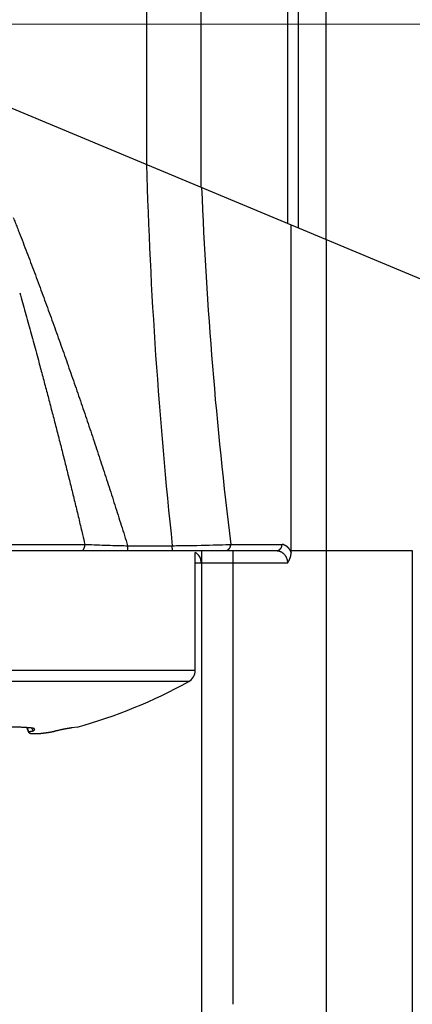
# Model space of a CAD drawing. Header units: millimetres. Extents: x 0 to 1733, y 0 to 1188.
# Tile 112 of 157: x 484.2 to 490.47, y 657.36 to 673.07. Entities that reach past the tile are written whole.
import ezdxf

# ---------------------------------------------------------------- set-up
doc = ezdxf.new("R2010")
doc.units = ezdxf.units.MM
doc.header["$LTSCALE"] = 0.727559
doc.linetypes.add('CENTER', pattern=[50.8, 31.75, -6.35, 6.35, -6.35])
for name, color, linetype in [('NoLayerName_001', 7, 'Continuous'), ('NoLayerName_004', 7, 'Continuous'), ('NoLayerName_007', 7, 'Continuous')]:
    doc.layers.add(name, color=color, linetype=linetype)
doc.styles.get("Standard").update_dxf_attribs({"font": 'txt', "bigfont": 'extfont2'})
doc.dimstyles.get("Standard").update_dxf_attribs({"dimtxt": 2.5, "dimasz": 2.5, "dimexe": 1, "dimexo": 1, "dimtad": 1, "dimdec": 3, "dimzin": 0, "dimdsep": 46, "dimtxsty": 'Standard', "dimcen": 2.5, "dimadec": 3, "dimazin": 0, "dimtfac": 0.75, "dimtdec": 3, "dimtmove": 0, "dimatfit": 3, "dimfxl": 1, "dimarcsym": 0})

# ---------------------------------------------------------------- blocks, each defined once
blk = doc.blocks.new('_OPEN30')
at = {"color": 0, "linetype": 'ByBlock', "lineweight": -2}
for p, q in [((-1, 0.267949), (0, 0)), ((0, 0), (-1, -0.267949)), ((0, 0), (-1, 0))]:
    blk.add_line(p, q, dxfattribs=at)
blk = doc.blocks.new('*D149')
at = {"layer": 'Defpoints', "color": 0}
for p in [(420.5, 757.5), (720, 730), (420.5, 580)]:
    blk.add_point(p, dxfattribs=at)
at = {"layer": 'NoLayerName_001', "color": 0, "linetype": 'Continuous', "lineweight": 13}
for p, q in [((420.5, 753.5), (420.5, 576)), ((720, 726), (720, 576)), ((712, 580), (428.5, 580))]:
    blk.add_line(p, q, dxfattribs=at)
at = {"layer": 'NoLayerName_001', "color": 0, "lineweight": 13, "xscale": 8, "yscale": 8, "zscale": 8, "rotation": 180}
blk.add_blockref('_OPEN30', (420.5, 580), dxfattribs=at)
at = {"layer": 'NoLayerName_001', "color": 0, "lineweight": 13, "xscale": 8, "yscale": 8, "zscale": 8}
blk.add_blockref('_OPEN30', (720, 580), dxfattribs=at)
at = {"layer": 'NoLayerName_001', "color": 0, "lineweight": 13, "insert": (570.25, 591.674), "char_height": 12.8, "attachment_point": 5}
blk.add_mtext('\\W0.8594;３００', dxfattribs=at)

msp = doc.modelspace()

# ---------------------------------------------------------------- linework, layer by layer
at = {"layer": 'NoLayerName_001', "color": 4, "linetype": 'CENTER', "lineweight": 13}
msp.add_line((540, 673), (430, 673), dxfattribs=at)
at = {"layer": 'NoLayerName_001', "color": 6, "linetype": 'Continuous', "lineweight": 25}
for p, q in [((480.04166024, 664.6), (485.67659599, 664.6)), ((487, 662.68824545), (487, 664.57320416)), ((487, 662.68824545), (479, 662.68824545)), ((486.8974359, 662.51358508), (479.1025641, 662.51358508)), ((484.34502585, 661.69885576), (484.31537952, 661.77628056)), ((484.34446722, 661.70848305), (484.31785242, 661.7760857)), ((484.41208031, 661.72341999), (484.39120448, 661.76978866)), ((485.11466472, 661.78454842), (485.03478293, 661.77293021))]:
    msp.add_line(p, q, dxfattribs=at)
for centre, radius, start, end in [((486.8, 662.68824545), 0.2, 299.155365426, 0), ((483, 669.5), 8, 285.327328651, 299.155365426)]:
    msp.add_arc(centre, radius, start, end, dxfattribs=at)
for points, knots in [([(484.35508684, 661.77293021), (484.34611006, 661.77372226), (484.32816348, 661.77539592), (484.30119739, 661.77736931), (484.27421174, 661.77906838), (484.24720736, 661.78046967), (484.22019181, 661.78162635), (484.19316936, 661.78257135), (484.16614233, 661.78331839), (484.13911176, 661.78387945), (484.11207844, 661.78426699), (484.08504318, 661.78449338), (484.05800675, 661.78457095), (484.03096983, 661.7845122), (484.00393302, 661.78432076), (483.97689687, 661.7840001), (483.94986191, 661.78355373), (483.92282868, 661.78298513), (483.89579772, 661.7822978), (483.86876956, 661.78149525), (483.84174473, 661.78058096), (483.81472378, 661.77955849), (483.78770725, 661.77843108), (483.76069563, 661.77720322), (483.73368965, 661.77587466), (483.70668908, 661.77446288), (483.68869398, 661.77343376), (483.67969609, 661.77293021)], [0, 0, 0, 0, 0.0270349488, 0.05407157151, 0.08111057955, 0.10815134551, 0.13519205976, 0.16223063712, 0.18926746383, 0.21630344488, 0.24333922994, 0.27037523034, 0.29741163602, 0.32444847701, 0.35148583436, 0.37852378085, 0.40556233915, 0.43260148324, 0.45964113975, 0.4866811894, 0.5137214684, 0.54076176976, 0.56780184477, 0.59484140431, 0.62188012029, 0.64891762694, 0.67595352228, 0.67595352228, 0.67595352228, 0.67595352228]), ([(484.34502584, 661.69885577), (484.34483514, 661.69947725), (484.34439354, 661.70070833), (484.34408582, 661.70265266), (484.34398276, 661.70461207), (484.3440914, 661.70657066), (484.34435833, 661.70784445), (484.34446722, 661.70848305)], [0, 0, 0, 0, 0.0019502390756, 0.0039126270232, 0.0058777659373, 0.0078323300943, 0.0097757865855, 0.0097757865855, 0.0097757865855, 0.0097757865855]), ([(484.34446722, 661.70848305), (484.34554484, 661.70890037), (484.34769108, 661.70975844), (484.3509639, 661.71090481), (484.35426181, 661.71197841), (484.35758685, 661.71297301), (484.36093321, 661.71390234), (484.36429718, 661.71477477), (484.36767448, 661.71560016), (484.3710611, 661.71638768), (484.37445317, 661.71714792), (484.37784977, 661.71788127), (484.38125092, 661.71858594), (484.38465668, 661.71926074), (484.38806716, 661.71990435), (484.39148243, 661.72051546), (484.39490259, 661.72109281), (484.39832774, 661.72163496), (484.40175792, 661.72214109), (484.40519341, 661.72260814), (484.40863358, 661.72304133), (484.41093173, 661.72329046), (484.41208031, 661.72341999)], [0, 0, 0, 0, 0.003466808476, 0.006933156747, 0.010400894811, 0.013871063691, 0.017343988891, 0.020819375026, 0.024296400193, 0.02777380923, 0.031250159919, 0.034724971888, 0.038198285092, 0.04167017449, 0.045140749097, 0.048610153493, 0.052078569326, 0.055546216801, 0.059013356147, 0.062480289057, 0.065947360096, 0.069414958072, 0.069414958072, 0.069414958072, 0.069414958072]), ([(484.39093495, 661.67778187), (484.38807465, 661.67823667), (484.38234186, 661.67906359), (484.37383918, 661.68079592), (484.36539725, 661.68306803), (484.35738321, 661.68661826), (484.34955121, 661.69118248), (484.34670933, 661.69651333), (484.34502584, 661.69885577)], [0, 0, 0, 0, 0.008688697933, 0.017367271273, 0.026040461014, 0.034802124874, 0.043772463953, 0.052426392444, 0.052426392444, 0.052426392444, 0.052426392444]), ([(484.43791091, 661.75210523), (484.43740437, 661.75292751), (484.43652001, 661.75468847), (484.43433851, 661.75673431), (484.43194357, 661.75849993), (484.42938241, 661.76002501), (484.42674688, 661.7613467), (484.42405099, 661.76248145), (484.42130895, 661.76346553), (484.41853093, 661.76433131), (484.41572827, 661.76511388), (484.41290885, 661.76584004), (484.4100737, 661.76651058), (484.40722489, 661.76713), (484.40436413, 661.7677018), (484.40149321, 661.76822975), (484.39861393, 661.76871754), (484.39572806, 661.76916889), (484.39283737, 661.76958746), (484.38994347, 661.76997723), (484.38704731, 661.77034077), (484.3841492, 661.77067897), (484.38124928, 661.77099309), (484.37834766, 661.7712843), (484.37544445, 661.77155379), (484.37253976, 661.77180276), (484.36963371, 661.7720324), (484.3667264, 661.77224387), (484.36381796, 661.7724385), (484.36090847, 661.77261694), (484.35799815, 661.77278239), (484.35605723, 661.77287987), (484.35508684, 661.77293021)], [0, 0, 0, 0, 0.002897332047, 0.005847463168, 0.008851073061, 0.011832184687, 0.014772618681, 0.017691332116, 0.020601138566, 0.023509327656, 0.026418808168, 0.029329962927, 0.032243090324, 0.035158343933, 0.03807565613, 0.04099475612, 0.043915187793, 0.046836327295, 0.049757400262, 0.052677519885, 0.055596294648, 0.058513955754, 0.0614307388, 0.064346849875, 0.067262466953, 0.070177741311, 0.073092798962, 0.0760077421, 0.078922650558, 0.081837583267, 0.084752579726, 0.087667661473, 0.087667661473, 0.087667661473, 0.087667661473]), ([(484.72746041, 661.70848305), (484.72461106, 661.70796271), (484.71891313, 661.70691685), (484.7103604, 661.70537892), (484.70180375, 661.70386061), (484.69324258, 661.70236616), (484.68467703, 661.70089568), (484.67610704, 661.69945038), (484.66753262, 661.69803119), (484.65895374, 661.69663909), (484.65037039, 661.69527507), (484.64178255, 661.69394011), (484.63319022, 661.69263518), (484.62459338, 661.69136128), (484.61599201, 661.69011937), (484.60738609, 661.68891044), (484.59877563, 661.68773547), (484.59016059, 661.68659545), (484.58154097, 661.68549133), (484.57291675, 661.68442416), (484.56428799, 661.68339474), (484.55565453, 661.68240592), (484.54701627, 661.68146088), (484.5383731, 661.68056271), (484.52972493, 661.67971454), (484.52107166, 661.67891948), (484.51241319, 661.6781807), (484.50374956, 661.67750108), (484.49508093, 661.67688493), (484.48640757, 661.67633839), (484.47772993, 661.67586723), (484.46904845, 661.67547726), (484.46036357, 661.67517461), (484.45167593, 661.67496404), (484.44298629, 661.67485596), (484.43429564, 661.67487514), (484.42560556, 661.67504516), (484.41691717, 661.67538641), (484.40823569, 661.67593321), (484.39956419, 661.67666703), (484.39381341, 661.6774334), (484.39093495, 661.67778187)], [0, 0, 0, 0, 0.00868941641, 0.01737934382, 0.02606967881, 0.03476032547, 0.04345119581, 0.05214221, 0.06083329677, 0.06952439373, 0.07821544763, 0.08690641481, 0.09559726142, 0.10428796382, 0.11297850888, 0.12166889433, 0.1303591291, 0.13904923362, 0.14773924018, 0.15642919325, 0.16511913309, 0.17380901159, 0.18249877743, 0.19118842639, 0.19987800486, 0.2085676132, 0.21725740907, 0.22594759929, 0.23463812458, 0.24332865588, 0.25201898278, 0.26070904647, 0.26939895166, 0.27808897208, 0.28677911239, 0.29546915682, 0.30415981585, 0.3128530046, 0.32155192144, 0.33025494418, 0.33895334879, 0.33895334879, 0.33895334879, 0.33895334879]), ([(484.41208031, 661.72341999), (484.412486, 661.72363566), (484.41329879, 661.72406481), (484.41451088, 661.72472229), (484.41571822, 661.72538926), (484.41691922, 661.72606789), (484.41811325, 661.72675859), (484.41929943, 661.72746224), (484.42047694, 661.72817957), (484.42164494, 661.72891138), (484.42280261, 661.72965843), (484.42394911, 661.73042152), (484.4250837, 661.73120136), (484.42620496, 661.73199975), (484.42731135, 661.73281875), (484.42840134, 661.73366037), (484.42947341, 661.73452663), (484.43052602, 661.73541956), (484.43155772, 661.73634111), (484.43256664, 661.73729355), (484.43355136, 661.73827675), (484.43450233, 661.73929544), (484.43540073, 661.74035916), (484.4362279, 661.74147506), (484.43696448, 661.7426508), (484.43759098, 661.74389388), (484.43808559, 661.74520876), (484.43842711, 661.74658474), (484.438606, 661.74799768), (484.43859277, 661.74941156), (484.43840605, 661.75080688), (484.43805669, 661.75166902), (484.43791091, 661.75210523)], [0, 0, 0, 0, 0.001378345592, 0.002757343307, 0.004136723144, 0.005516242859, 0.006895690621, 0.008274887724, 0.009653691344, 0.011031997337, 0.01240974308, 0.013786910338, 0.015163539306, 0.01653982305, 0.017916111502, 0.01929289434, 0.020670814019, 0.022050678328, 0.023433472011, 0.024820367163, 0.026212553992, 0.027607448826, 0.028999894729, 0.030387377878, 0.031771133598, 0.033157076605, 0.03455658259, 0.035976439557, 0.037401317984, 0.03881594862, 0.040212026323, 0.041591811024, 0.041591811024, 0.041591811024, 0.041591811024]), ([(484.73001521, 661.70906683), (484.72958951, 661.70896914), (484.72873826, 661.70877299), (484.72788631, 661.70857996), (484.72746041, 661.70848305)], [0, 0, 0, 0, 0.0013103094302, 0.0026206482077, 0.0026206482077, 0.0026206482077, 0.0026206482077]), ([(484.77754585, 661.72341999), (484.77720474, 661.72315201), (484.77655798, 661.72253806), (484.77531481, 661.72204693), (484.77411079, 661.72151013), (484.7728965, 661.72101449), (484.7716832, 661.72053852), (484.77045956, 661.72008692), (484.7692252, 661.71965413), (484.76798194, 661.71923666), (484.76673301, 661.71883134), (484.76548139, 661.71843462), (484.7642289, 661.71804399), (484.76297569, 661.71765966), (484.76172159, 661.71728117), (484.76046631, 661.71690821), (484.75920963, 661.71654041), (484.7579514, 661.71617746), (484.75669159, 661.71581915), (484.7554303, 661.71546527), (484.75416761, 661.71511564), (484.75290361, 661.71477006), (484.7516384, 661.71442837), (484.75037207, 661.71409035), (484.74910472, 661.71375583), (484.74783645, 661.71342462), (484.74656735, 661.71309654), (484.74529751, 661.71277138), (484.74402702, 661.71244897), (484.74275597, 661.71212911), (484.74148437, 661.71181177), (484.74021223, 661.71149693), (484.73893955, 661.71118459), (484.73766631, 661.71087472), (484.73639253, 661.7105673), (484.73511819, 661.71026233), (484.73384331, 661.70995975), (484.73256785, 661.70965966), (484.7312919, 661.70936165), (484.73044073, 661.70916529), (484.73001521, 661.70906683)], [0, 0, 0, 0, 0.001301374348, 0.002637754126, 0.003961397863, 0.005268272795, 0.006568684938, 0.007872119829, 0.009180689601, 0.010492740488, 0.011806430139, 0.013119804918, 0.014431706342, 0.015742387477, 0.017052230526, 0.018361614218, 0.019670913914, 0.020980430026, 0.022290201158, 0.023600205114, 0.024910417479, 0.026220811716, 0.027531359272, 0.028842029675, 0.030152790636, 0.031463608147, 0.032774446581, 0.03408526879, 0.035396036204, 0.036706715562, 0.038017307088, 0.039327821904, 0.040638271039, 0.041948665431, 0.043259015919, 0.044569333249, 0.045879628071, 0.047189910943, 0.048500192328, 0.049810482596, 0.049810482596, 0.049810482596, 0.049810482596]), ([(485.03478293, 661.77293021), (485.03131406, 661.77251757), (485.0243697, 661.77174311), (485.01399056, 661.77027616), (485.00363007, 661.76867784), (484.99328806, 661.76695265), (484.98295906, 661.76515001), (484.97263777, 661.76330862), (484.96232421, 661.76143268), (484.9520181, 661.75952337), (484.9417188, 661.75758262), (484.9314257, 661.75561215), (484.92113822, 661.7536137), (484.91085576, 661.75158909), (484.90057789, 661.74953989), (484.89030443, 661.74746712), (484.88003521, 661.74537186), (484.8697701, 661.74325521), (484.85950895, 661.74111825), (484.84583245, 661.73824329), (484.82874611, 661.7346045), (484.80825649, 661.73017315), (484.79119136, 661.72643733), (484.78095738, 661.72417338), (484.77754585, 661.72341999)], [0, 0, 0, 0, 0.01047999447, 0.02096067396, 0.03144371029, 0.04192891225, 0.05241469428, 0.0628990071, 0.07338163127, 0.08386296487, 0.09434338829, 0.104823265, 0.11530294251, 0.12578275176, 0.13626289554, 0.1467433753, 0.15722416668, 0.16770523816, 0.17818655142, 0.18866806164, 0.20963145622, 0.23059495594, 0.25155800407, 0.26203916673, 0.26203916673, 0.26203916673, 0.26203916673])]:
    msp.add_open_spline(points, degree=3, knots=knots, dxfattribs=at)
at = {"layer": 'NoLayerName_004', "color": 6, "linetype": 'Continuous', "lineweight": 25}
for p, q in [((480.68885509, 673.07125946), (510.69887005, 660.54214114)), ((488.53205081, 664.56583124), (488.53205081, 669.79674169)), ((489.09004342, 669.56378095), (489.09004342, 656.25804228)), ((480.46401431, 664.69999999), (485.24045351, 664.7)), ((485.92292299, 664.67831952), (486.10144718, 664.67852339)), ((486.10144718, 664.67852339), (486.45773079, 664.67892397)), ((486.45773079, 664.67892397), (486.63549021, 664.67912234)), ((487.5687075, 664.7), (488.38771324, 664.7)), ((485.67659599, 664.6), (488.3011107, 664.6)), ((487.1, 664.6), (487.1, 664.4)), ((487.6, 664.6), (487.6, 657.36220287)), ((488.53205081, 664.6), (490.46641546, 664.6)), ((490.46641546, 664.6), (490.46641546, 656.07079522)), ((488.47431578, 664.4), (487, 664.4)), ((487.1, 664.4), (487.1, 656.690693))]:
    msp.add_line(p, q, dxfattribs=at)
for centre, radius, start, end in [((565.31979178, 673.08274223), 79.13178802, 181.6811952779, 186.0961768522), ((555.43852788, 673.10196559), 68.38790495, 182.2703294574, 187.0570446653), ((486.75859841, 703.49369662), 38.82338684, 267.758940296, 267.912761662), ((487.13305454, 713.83384071), 49.17030874, 267.915548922, 268.313855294), ((487.31971479, 719.88563334), 55.22497402, 268.305027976, 268.550674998), ((486.11046514, 715.73923104), 51.06280369, 270.589123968, 270.743134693), ((486.23867019, 706.65368874), 41.97636407, 270.728998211, 271.431121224), ((486.78210303, 684.20754462), 19.5236569, 271.481988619, 272.075256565), ((487.14627648, 673.9088981), 9.2185819, 272.131202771, 272.626433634), ((488.38757566, 664.59791836), 0.10208174, 76.926625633, 89.922780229), ((486.9, 664.4), 0.2, 0, 60)]:
    msp.add_arc(centre, radius, start, end, dxfattribs=at)
for points, knots in [([(484.0972105, 669.91408753), (484.10766351, 669.88763617), (484.12860841, 669.83474886), (484.15979237, 669.75532594), (484.20119851, 669.64936162), (484.25258634, 669.51676221), (484.3137226, 669.35743913), (484.37436976, 669.19792928), (484.434555, 669.03824462), (484.49430218, 668.87839564), (484.5536362, 668.71839292), (484.61257144, 668.55824287), (484.67112267, 668.39795183), (484.72930389, 668.23752584), (484.78712093, 668.07696796), (484.84458016, 667.9162815), (484.90168782, 667.75546971), (484.95845007, 667.59453581), (485.01487357, 667.43348314), (485.07096309, 667.27231414), (485.1267185, 667.11102938), (485.1821405, 666.94962957), (485.23722957, 666.78811533), (485.29198623, 666.62648731), (485.3464111, 666.46474628), (485.400504, 666.30289292), (485.45426396, 666.14092785), (485.50769016, 665.97885181), (485.56078172, 665.81666555), (485.61353771, 665.65436979), (485.66595755, 665.49196536), (485.71803932, 665.32945267), (485.76978603, 665.16683366), (485.82118239, 665.0041046), (485.8722813, 664.84128294), (485.90601478, 664.73263187), (485.92292299, 664.67831952)], [0, 0, 0, 0, 0.0853256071, 0.1706510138, 0.255976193, 0.4266261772, 0.5972760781, 0.7679259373, 0.9385758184, 1.1092256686, 1.2798753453, 1.4505250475, 1.6211749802, 1.7918252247, 1.9624757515, 2.1331264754, 2.3037772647, 2.474427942, 2.6450782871, 2.81572824, 2.9863780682, 3.1570280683, 3.3276785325, 3.4983297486, 3.6689819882, 3.8396352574, 4.0102893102, 4.1809438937, 4.3515987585, 4.5222536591, 4.6929083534, 4.8635626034, 5.0342161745, 5.204868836, 5.375520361, 5.5461705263, 5.5461705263, 5.5461705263, 5.5461705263]), ([(484.19933023, 668.71254935), (484.21381812, 668.6614117), (484.24286937, 668.55915768), (484.28599353, 668.40564859), (484.3288614, 668.2520677), (484.37142981, 668.09840329), (484.41371659, 667.94466102), (484.4557232, 667.79084187), (484.50441076, 667.61129919), (484.55960463, 667.40598643), (484.62110604, 667.1748516), (484.68201659, 666.94356032), (484.74233869, 666.71211425), (484.8020745, 666.48051504), (484.86122558, 666.24876454), (484.91979073, 666.01686425), (484.97776949, 665.78481612), (485.03515955, 665.5526217), (485.09196527, 665.32028411), (485.14816605, 665.08780057), (485.19764919, 664.88103561), (485.22820239, 664.75171925), (485.24045351, 664.7)], [0, 0, 0, 0, 0.1594510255, 0.3189021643, 0.4783534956, 0.6378050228, 0.7972567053, 0.9567084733, 1.1161602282, 1.3553375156, 1.5945142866, 1.8336910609, 2.072868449, 2.3120470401, 2.5512270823, 2.7904081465, 3.0295897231, 3.2687713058, 3.5079523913, 3.7471324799, 3.9863110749, 4.145762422, 4.145762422, 4.145762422, 4.145762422]), ([(485.18383792, 664.6), (485.18548751, 664.60014085), (485.18882765, 664.60023141), (485.19370459, 664.6015333), (485.19841546, 664.60338266), (485.20288686, 664.60580337), (485.2070671, 664.60865802), (485.21092257, 664.61188784), (485.21445126, 664.61543924), (485.21767218, 664.61927299), (485.2206053, 664.62335109), (485.22327058, 664.62763611), (485.22568769, 664.63209089), (485.22787622, 664.63667836), (485.22985495, 664.64136181), (485.2316461, 664.64610702), (485.23326444, 664.65089242), (485.23470928, 664.65571065), (485.23598517, 664.66055789), (485.23709593, 664.66543101), (485.23804557, 664.67032682), (485.23883816, 664.67524213), (485.23947728, 664.68017378), (485.23996844, 664.68511857), (485.24030993, 664.69007339), (485.24052696, 664.69503487), (485.24053854, 664.69834519), (485.24056096, 664.7)], [0, 0, 0, 0, 0.00496678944, 0.0099781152, 0.01504237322, 0.02013167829, 0.02519360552, 0.03020521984, 0.03519702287, 0.04019392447, 0.04521099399, 0.05025444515, 0.0553227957, 0.06040804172, 0.06549674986, 0.07057122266, 0.07562077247, 0.08064864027, 0.08565884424, 0.09065498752, 0.09564026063, 0.1006174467, 0.10558892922, 0.11055670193, 0.11552238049, 0.12048721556, 0.12545210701, 0.12545210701, 0.12545210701, 0.12545210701]), ([(485.92757757, 664.6), (485.92708182, 664.60050285), (485.92539001, 664.60160407), (485.92616173, 664.60493959), (485.92610783, 664.60804428), (485.92607699, 664.61109164), (485.925856, 664.61378097), (485.92554859, 664.61624841), (485.9251892, 664.61857994), (485.92482744, 664.62087445), (485.92451962, 664.6232118), (485.92428161, 664.62563058), (485.92409611, 664.62813299), (485.92395725, 664.6307063), (485.92385664, 664.63333672), (485.92378659, 664.63601052), (485.92373924, 664.63871392), (485.92369587, 664.64233787), (485.92366691, 664.64595611), (485.92361945, 664.64955506), (485.92357545, 664.65222254), (485.92350837, 664.65574079), (485.92339327, 664.66096832), (485.92327042, 664.66617829), (485.92318069, 664.67050655), (485.92313269, 664.67310444), (485.9230906, 664.67570913), (485.92307165, 664.67744832), (485.92306101, 664.67831959)], [0, 0, 0, 0, 0.002118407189, 0.005420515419, 0.008818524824, 0.011803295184, 0.014473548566, 0.016927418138, 0.019257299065, 0.021551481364, 0.023895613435, 0.026328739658, 0.02884180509, 0.031422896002, 0.034059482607, 0.036738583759, 0.039446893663, 0.042170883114, 0.047611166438, 0.050301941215, 0.052968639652, 0.055614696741, 0.060858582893, 0.068655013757, 0.071248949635, 0.073846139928, 0.076450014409, 0.079064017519, 0.079064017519, 0.079064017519, 0.079064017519]), ([(486.63992692, 664.60000002), (486.63963329, 664.6007333), (486.63890845, 664.60213607), (486.63869595, 664.60438723), (486.63827239, 664.60649189), (486.63800344, 664.60859514), (486.63776633, 664.61077733), (486.63757689, 664.61303402), (486.63741987, 664.61534364), (486.63728864, 664.61768692), (486.63706518, 664.62235865), (486.63683211, 664.62776239), (486.63657011, 664.63387854), (486.63641879, 664.63764116), (486.63630514, 664.64063557), (486.63622409, 664.64287607), (486.63614742, 664.6451171), (486.63607547, 664.64736136), (486.63600867, 664.64961069), (486.63594679, 664.65186574), (486.63588957, 664.6541261), (486.63581908, 664.65714843), (486.63574141, 664.6609343), (486.63566276, 664.66548363), (486.63559686, 664.67003708), (486.63554059, 664.67458892), (486.63551086, 664.67762237), (486.63549504, 664.67913785)], [0, 0, 0, 0, 0.002369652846, 0.004667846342, 0.006705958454, 0.00882073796, 0.011022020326, 0.013292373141, 0.015613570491, 0.017966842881, 0.020333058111, 0.029644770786, 0.034193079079, 0.038698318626, 0.040941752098, 0.043182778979, 0.045424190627, 0.047668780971, 0.049919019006, 0.052175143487, 0.054436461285, 0.056702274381, 0.061244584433, 0.065796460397, 0.070352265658, 0.074906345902, 0.079453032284, 0.079453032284, 0.079453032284, 0.079453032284]), ([(487.48210496, 664.6), (487.48448997, 664.60012848), (487.48929228, 664.60020422), (487.49643066, 664.6014193), (487.50348387, 664.60323608), (487.5103938, 664.60573418), (487.51710798, 664.6088369), (487.52357226, 664.61251053), (487.5297328, 664.61671004), (487.53553518, 664.62139406), (487.54092627, 664.6265197), (487.54585215, 664.63205312), (487.55028368, 664.63795055), (487.55422498, 664.64416025), (487.55768108, 664.65063989), (487.56065807, 664.65734654), (487.56316213, 664.6642377), (487.56519764, 664.67127092), (487.56677539, 664.67840369), (487.56788186, 664.68559407), (487.56859323, 664.69279827), (487.56863371, 664.69760721), (487.5687075, 664.7)], [0, 0, 0, 0, 0.00716539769, 0.01438110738, 0.02165818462, 0.02899705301, 0.0363898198, 0.04382246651, 0.05127687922, 0.058732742, 0.06616934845, 0.07356827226, 0.08093163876, 0.08827570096, 0.09561110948, 0.1029427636, 0.11027053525, 0.11759001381, 0.12489324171, 0.13216942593, 0.13940562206, 0.14658739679, 0.14658739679, 0.14658739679, 0.14658739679]), ([(488.3011107, 664.6), (488.30349571, 664.60012848), (488.30829801, 664.60020422), (488.3154364, 664.6014193), (488.32248961, 664.60323608), (488.32939954, 664.60573418), (488.33611372, 664.6088369), (488.342578, 664.61251053), (488.34873854, 664.61671004), (488.35454092, 664.62139406), (488.359932, 664.6265197), (488.36485788, 664.63205312), (488.36928942, 664.63795055), (488.37323072, 664.64416025), (488.37668682, 664.65063989), (488.37966381, 664.65734654), (488.38216786, 664.6642377), (488.38420338, 664.67127091), (488.38578113, 664.67840369), (488.38688759, 664.68559407), (488.38759897, 664.69279827), (488.38763945, 664.69760721), (488.38771324, 664.7)], [0, 0, 0, 0, 0.00716539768, 0.01438110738, 0.02165818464, 0.02899705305, 0.03638981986, 0.04382246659, 0.05127687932, 0.05873274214, 0.06616934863, 0.07356827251, 0.0809316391, 0.08827570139, 0.09561111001, 0.10294276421, 0.11027053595, 0.11759001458, 0.12489324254, 0.1321694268, 0.13940562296, 0.14658739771, 0.14658739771, 0.14658739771, 0.14658739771]), ([(488.41066641, 664.69735426), (488.41302557, 664.6967201), (488.41778211, 664.6955679), (488.42471776, 664.69313368), (488.43151197, 664.69032149), (488.43812257, 664.68708811), (488.44453833, 664.68348661), (488.45074852, 664.67953782), (488.45675238, 664.67526667), (488.46255133, 664.67069463), (488.46814694, 664.66584361), (488.47354073, 664.66073533), (488.47873425, 664.65539151), (488.48372897, 664.64983383), (488.48852639, 664.64408398), (488.49312794, 664.63816358), (488.49753518, 664.63209434), (488.50174904, 664.62589765), (488.50577277, 664.6195961), (488.50960096, 664.61320775), (488.51326016, 664.60676752), (488.51553573, 664.60240239), (488.51668875, 664.60023834)], [0, 0, 0, 0, 0.00732869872, 0.01467029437, 0.02202298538, 0.02938004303, 0.03673245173, 0.04408473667, 0.05144724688, 0.05882740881, 0.06622983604, 0.07365654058, 0.08110715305, 0.08857914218, 0.0960680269, 0.1035675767, 0.11106999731, 0.11856610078, 0.12604545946, 0.13349654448, 0.14090684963, 0.14826300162, 0.14826300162, 0.14826300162, 0.14826300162]), ([(488.3011107, 664.6), (488.30588182, 664.59974841), (488.31548599, 664.59960089), (488.3297651, 664.59721957), (488.34387231, 664.59365049), (488.35768712, 664.58873198), (488.37109979, 664.58260816), (488.38399745, 664.57533941), (488.39626734, 664.56700759), (488.40779777, 664.55768954), (488.41847728, 664.54745133), (488.42822521, 664.53636851), (488.43703618, 664.52455205), (488.44491059, 664.51209193), (488.4518515, 664.49907907), (488.45786099, 664.4856034), (488.46294203, 664.47175483), (488.46709363, 664.45762299), (488.47032831, 664.44329774), (488.47260764, 664.42886777), (488.47408086, 664.41442572), (488.47416366, 664.40478999), (488.47431578, 664.4)], [0, 0, 0, 0, 0.01433324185, 0.02876291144, 0.04330353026, 0.05795119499, 0.07268802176, 0.08748634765, 0.10231266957, 0.11713138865, 0.13190892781, 0.14664166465, 0.16135959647, 0.17608278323, 0.1908191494, 0.20556615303, 0.22031247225, 0.23503964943, 0.2497236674, 0.26433645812, 0.27884736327, 0.29322457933, 0.29322457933, 0.29322457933, 0.29322457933]), ([(488.47431578, 664.4), (488.47652245, 664.4032376), (488.4810321, 664.40968228), (488.48733099, 664.41970315), (488.49335955, 664.42996252), (488.49904058, 664.44047395), (488.50436302, 664.45120535), (488.50929797, 664.462137), (488.51382129, 664.47324582), (488.5179076, 664.48450968), (488.52153166, 664.4959062), (488.52466878, 664.50741308), (488.52729178, 664.51900806), (488.52938263, 664.53066871), (488.53088905, 664.54237323), (488.53188572, 664.55409751), (488.53194568, 664.56192611), (488.53205081, 664.56583124)], [0, 0, 0, 0, 0.01175427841, 0.02359279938, 0.03549675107, 0.04744809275, 0.0594297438, 0.07142578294, 0.08342166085, 0.09540442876, 0.1073629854, 0.11928834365, 0.13117391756, 0.14301582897, 0.15481323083, 0.16656864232, 0.17828828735, 0.17828828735, 0.17828828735, 0.17828828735]), ([(488.51668875, 664.60023834), (488.51707054, 664.59949302), (488.51783858, 664.5980045), (488.51896429, 664.5957581), (488.52007454, 664.59350366), (488.52116658, 664.59123998), (488.52224131, 664.58896775), (488.52329863, 664.58668714), (488.52433873, 664.58439847), (488.5253617, 664.58210201), (488.52636768, 664.57979804), (488.52735679, 664.57748686), (488.52832911, 664.57516871), (488.52928494, 664.57284397), (488.53022372, 664.57051264), (488.53114809, 664.56817599), (488.53174862, 664.56661226), (488.53205081, 664.56583124)], [0, 0, 0, 0, 0.002512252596, 0.005024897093, 0.007537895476, 0.010051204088, 0.012564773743, 0.015078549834, 0.017592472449, 0.020106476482, 0.022620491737, 0.025134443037, 0.027648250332, 0.030161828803, 0.03267508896, 0.03518793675, 0.037700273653, 0.037700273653, 0.037700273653, 0.037700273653])]:
    msp.add_open_spline(points, degree=3, knots=knots, dxfattribs=at)
at = {"layer": 'NoLayerName_007', "color": 6, "linetype": 'Continuous', "lineweight": 25}
for p, q in [((489.09004342, 669.56378095), (489.09004342, 685.05824726)), ((488.47431578, 683.51737518), (488.47431578, 669.82084595)), ((488.64752086, 683.51737562), (488.64752086, 669.74853319)), ((486.22264973, 674.3), (486.22264973, 670.7609118)), ((487.08867513, 674.3), (487.08867513, 670.39934801))]:
    msp.add_line(p, q, dxfattribs=at)

# ---------------------------------------------------------------- dimensions: what is measured, and where the dimension line sits
at = {"layer": 'NoLayerName_001', "color": 3, "linetype": 'Continuous', "lineweight": 13}
dim = msp.add_linear_dim(base=(420.5, 580), p1=(720, 730), p2=(420.5, 757.50000156), angle=180, text='\\W0.8594;３００', dimstyle='Standard', override={"dimtxt": 12.8, "dimasz": 8, "dimexe": 4, "dimexo": 4, "dimgap": 4, "dimdec": 8, "dimzin": 8, "dimblk": 'OPEN30', "dimclrd": 0, "dimclre": 0, "dimclrt": 0, "dimtp": 0, "dimtm": 0, "dimlwd": 13, "dimlwe": 13}, dxfattribs=at)
dim.commit()
dim.dimension.update_dxf_attribs({"geometry": '*D149', "text_midpoint": (570.25, 580), "dimtype": 160})

doc.saveas('drawing.dxf')
